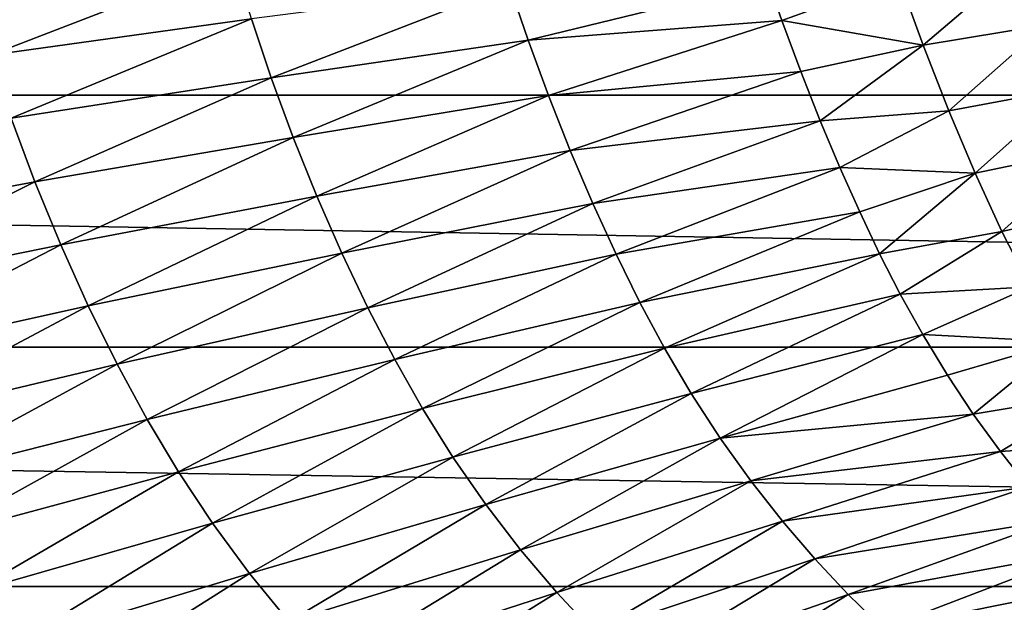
# Model space of a CAD drawing. Header units: metres. Extents: x -160 to 52, y -25 to 25.
# Tile 11 of 166: x -78.11 to -67.64, y -12.42 to -6.22. Entities that reach past the tile are written whole.
import ezdxf

# ---------------------------------------------------------------- set-up
doc = ezdxf.new("R2010")
doc.units = ezdxf.units.M
doc.layers.add('solid_509094_SW0001', color=7, linetype='CONTINUOUS')

msp = doc.modelspace()

# ---------------------------------------------------------------- linework, layer by layer
at = {"layer": 'solid_509094_SW0001'}
for points in [[(-159.199997, -4.25438, -24.12779), (-2.2, -4.25438, -24.12779), (-2.2, -7.026679, -23.470743)], [(-159.199997, -7.026679, -23.470743), (-159.199997, -4.25438, -24.12779), (-2.2, -7.026679, -23.470743)], [(-78.619637, -5.944183, 30.941772), (-78.426498, -6.601182, 30.72913), (-75.836159, -5.601977, 32.627586)], [(-78.426498, -6.601182, 30.72913), (-75.648956, -6.216156, 32.447826), (-75.836159, -5.601977, 32.627586)], [(-68.762505, -5.780907, 37.443748), (-68.5037, -6.49479, 37.239937), (-67.438805, -5.588395, 38.64645)], [(-68.5037, -6.49479, 37.239937), (-67.19313, -6.276986, 38.458939), (-67.438805, -5.588395, 38.64645)], [(-75.648956, -6.216156, 32.447826), (-75.437782, -6.843025, 32.245426), (-72.904724, -5.858343, 34.351719)], [(-75.437782, -6.843025, 32.245426), (-72.705223, -6.44266, 34.181049), (-72.904724, -5.858343, 34.351719)], [(-72.904724, -5.858343, 34.351719), (-72.705223, -6.44266, 34.181049), (-70.152946, -5.816638, 36.337734)], [(-72.705223, -6.44266, 34.181049), (-70.006401, -6.231178, 36.223164), (-70.152946, -5.816638, 36.337734)], [(-68.762505, -5.780907, 37.443748), (-70.152946, -5.816638, 36.337734), (-70.006401, -6.231178, 36.223164)], [(-68.762505, -5.780907, 37.443748), (-70.006401, -6.231178, 36.223164), (-68.5037, -6.49479, 37.239937)], [(-78.426498, -6.601182, 30.72913), (-78.203171, -7.272103, 30.492935), (-75.648956, -6.216156, 32.447826)], [(-78.203171, -7.272103, 30.492935), (-75.437782, -6.843025, 32.245426), (-75.648956, -6.216156, 32.447826)], [(-72.705223, -6.44266, 34.181049), (-72.488876, -7.031291, 33.987209), (-70.006401, -6.231178, 36.223164)], [(-72.488876, -7.031291, 33.987209), (-69.803841, -6.775999, 36.052841), (-70.006401, -6.231178, 36.223164)], [(-68.5037, -6.49479, 37.239937), (-70.006401, -6.231178, 36.223164), (-69.803841, -6.775999, 36.052841)], [(-68.5037, -6.49479, 37.239937), (-68.231079, -7.193934, 37.000248), (-67.19313, -6.276986, 38.458939)], [(-68.231079, -7.193934, 37.000248), (-66.936394, -6.951162, 38.235893), (-67.19313, -6.276986, 38.458939)], [(-75.437782, -6.843025, 32.245426), (-75.204384, -7.475133, 32.019329), (-72.705223, -6.44266, 34.181049)], [(-75.204384, -7.475133, 32.019329), (-72.488876, -7.031291, 33.987209), (-72.705223, -6.44266, 34.181049)], [(-68.5037, -6.49479, 37.239937), (-69.803841, -6.775999, 36.052841), (-69.59774, -7.298318, 35.868336)], [(-68.5037, -6.49479, 37.239937), (-69.59774, -7.298318, 35.868336), (-68.231079, -7.193934, 37.000248)], [(-72.488876, -7.031291, 33.987209), (-72.258476, -7.614044, 33.772453), (-69.803841, -6.775999, 36.052841)], [(-72.258476, -7.614044, 33.772453), (-69.59774, -7.298318, 35.868336), (-69.803841, -6.775999, 36.052841)], [(-78.203171, -7.272103, 30.492935), (-77.951881, -7.948761, 30.232115), (-75.437782, -6.843025, 32.245426)], [(-77.951881, -7.948761, 30.232115), (-75.204384, -7.475133, 32.019329), (-75.437782, -6.843025, 32.245426)], [(-68.231079, -7.193934, 37.000248), (-67.9505, -7.856812, 36.735809), (-66.936394, -6.951162, 38.235893)], [(-67.9505, -7.856812, 36.735809), (-66.673653, -7.590603, 37.988171), (-66.936394, -6.951162, 38.235893)], [(-159.199997, -7.026679, -23.470743), (-2.2, -7.026679, -23.470743), (-2.2, -9.703955, -22.496294)], [(-159.199997, -9.703955, -22.496294), (-159.199997, -7.026679, -23.470743), (-2.2, -9.703955, -22.496294)], [(-75.204384, -7.475133, 32.019329), (-74.952255, -8.101254, 31.771936), (-72.488876, -7.031291, 33.987209)], [(-74.952255, -8.101254, 31.771936), (-72.258476, -7.614044, 33.772453), (-72.488876, -7.031291, 33.987209)], [(-68.231079, -7.193934, 37.000248), (-69.59774, -7.298318, 35.868336), (-69.389122, -7.795033, 35.673283)], [(-68.231079, -7.193934, 37.000248), (-69.389122, -7.795033, 35.673283), (-67.9505, -7.856812, 36.735809)], [(-80.711617, -8.461494, 28.617046), (-77.951881, -7.948761, 30.232115), (-78.203171, -7.272103, 30.492935)], [(-72.258476, -7.614044, 33.772453), (-72.018051, -8.178453, 33.542198), (-69.59774, -7.298318, 35.868336)], [(-72.018051, -8.178453, 33.542198), (-69.389122, -7.795033, 35.673283), (-69.59774, -7.298318, 35.868336)], [(-77.951881, -7.948761, 30.232115), (-77.676865, -8.618905, 29.949375), (-75.204384, -7.475133, 32.019329)], [(-77.676865, -8.618905, 29.949375), (-74.952255, -8.101254, 31.771936), (-75.204384, -7.475133, 32.019329)], [(-74.952255, -8.101254, 31.771936), (-74.686317, -8.707644, 31.509138), (-72.258476, -7.614044, 33.772453)], [(-74.686317, -8.707644, 31.509138), (-72.018051, -8.178453, 33.542198), (-72.258476, -7.614044, 33.772453)], [(-67.9505, -7.856812, 36.735809), (-67.664719, -8.475848, 36.455303), (-66.673653, -7.590603, 37.988171)], [(-67.664719, -8.475848, 36.455303), (-66.407166, -8.18827, 37.724232), (-66.673653, -7.590603, 37.988171)], [(-72.018051, -8.178453, 33.542198), (-71.77002, -8.717855, 33.300697), (-69.389122, -7.795033, 35.673283)], [(-71.77002, -8.717855, 33.300697), (-69.177612, -8.267075, 35.469543), (-69.389122, -7.795033, 35.673283)], [(-67.9505, -7.856812, 36.735809), (-69.389122, -7.795033, 35.673283), (-69.177612, -8.267075, 35.469543)], [(-80.711617, -8.461494, 28.617046), (-80.412468, -9.175169, 28.296396), (-77.951881, -7.948761, 30.232115)], [(-80.412468, -9.175169, 28.296396), (-77.676865, -8.618905, 29.949375), (-77.951881, -7.948761, 30.232115)], [(-67.9505, -7.856812, 36.735809), (-69.177612, -8.267075, 35.469543), (-68.965202, -8.711498, 35.261246)], [(-67.9505, -7.856812, 36.735809), (-68.965202, -8.711498, 35.261246), (-67.664719, -8.475848, 36.455303)], [(-77.676865, -8.618905, 29.949375), (-77.384003, -9.267556, 29.651182), (-74.952255, -8.101254, 31.771936)], [(-77.384003, -9.267556, 29.651182), (-74.686317, -8.707644, 31.509138), (-74.952255, -8.101254, 31.771936)], [(-74.686317, -8.707644, 31.509138), (-74.409576, -9.286963, 31.235502), (-72.018051, -8.178453, 33.542198)], [(-74.409576, -9.286963, 31.235502), (-71.77002, -8.717855, 33.300697), (-72.018051, -8.178453, 33.542198)], [(-71.77002, -8.717855, 33.300697), (-71.516029, -9.229568, 33.051723), (-69.177612, -8.267075, 35.469543)], [(-71.516029, -9.229568, 33.051723), (-68.965202, -8.711498, 35.261246), (-69.177612, -8.267075, 35.469543)], [(-67.664719, -8.475848, 36.455303), (-67.364342, -9.065391, 36.155106), (-66.407166, -8.18827, 37.724232)], [(-67.664719, -8.475848, 36.455303), (-68.965202, -8.711498, 35.261246), (-68.745491, -9.140298, 35.044098)], [(-67.664719, -8.475848, 36.455303), (-68.745491, -9.140298, 35.044098), (-67.364342, -9.065391, 36.155106)], [(-80.412468, -9.175169, 28.296396), (-80.091324, -9.86504, 27.960089), (-77.676865, -8.618905, 29.949375)], [(-80.091324, -9.86504, 27.960089), (-77.384003, -9.267556, 29.651182), (-77.676865, -8.618905, 29.949375)], [(-77.384003, -9.267556, 29.651182), (-77.07692, -9.886744, 29.342529), (-74.686317, -8.707644, 31.509138)], [(-77.07692, -9.886744, 29.342529), (-74.409576, -9.286963, 31.235502), (-74.686317, -8.707644, 31.509138)], [(-74.409576, -9.286963, 31.235502), (-74.124214, -9.836084, 30.955132), (-71.77002, -8.717855, 33.300697)], [(-74.124214, -9.836084, 30.955132), (-71.516029, -9.229568, 33.051723), (-71.77002, -8.717855, 33.300697)], [(-71.516029, -9.229568, 33.051723), (-71.253578, -9.717792, 32.795166), (-68.965202, -8.711498, 35.261246)], [(-71.253578, -9.717792, 32.795166), (-68.745491, -9.140298, 35.044098), (-68.965202, -8.711498, 35.261246)], [(-67.364342, -9.065391, 36.155106), (-68.745491, -9.140298, 35.044098), (-68.504997, -9.572144, 34.806519)], [(-67.364342, -9.065391, 36.155106), (-68.504997, -9.572144, 34.806519), (-67.03093, -9.647778, 35.823475)], [(-71.253578, -9.717792, 32.795166), (-70.9692, -10.199597, 32.520264), (-68.745491, -9.140298, 35.044098)], [(-70.9692, -10.199597, 32.520264), (-68.504997, -9.572144, 34.806519), (-68.745491, -9.140298, 35.044098)], [(-80.091324, -9.86504, 27.960089), (-79.752495, -10.522593, 27.613651), (-77.384003, -9.267556, 29.651182)], [(-79.752495, -10.522593, 27.613651), (-77.07692, -9.886744, 29.342529), (-77.384003, -9.267556, 29.651182)], [(-77.07692, -9.886744, 29.342529), (-76.758385, -10.472945, 29.02792), (-74.409576, -9.286963, 31.235502)], [(-76.758385, -10.472945, 29.02792), (-74.124214, -9.836084, 30.955132), (-74.409576, -9.286963, 31.235502)], [(-74.124214, -9.836084, 30.955132), (-73.827744, -10.359197, 30.667885), (-71.516029, -9.229568, 33.051723)], [(-73.827744, -10.359197, 30.667885), (-71.253578, -9.717792, 32.795166), (-71.516029, -9.229568, 33.051723)], [(-70.9692, -10.199597, 32.520264), (-70.6614, -10.673431, 32.229473), (-68.504997, -9.572144, 34.806519)], [(-70.6614, -10.673431, 32.229473), (-68.244087, -10.001679, 34.552467), (-68.504997, -9.572144, 34.806519)], [(-67.03093, -9.647778, 35.823475), (-68.504997, -9.572144, 34.806519), (-68.244087, -10.001679, 34.552467)], [(-159.199997, -9.703955, -22.496294), (-2.2, -9.703955, -22.496294), (-2.2, -12.25, -21.217623)], [(-159.199997, -12.25, -21.217623), (-159.199997, -9.703955, -22.496294), (-2.2, -12.25, -21.217623)], [(-73.827744, -10.359197, 30.667885), (-73.505074, -10.874397, 30.361923), (-71.253578, -9.717792, 32.795166)], [(-73.505074, -10.874397, 30.361923), (-70.9692, -10.199597, 32.520264), (-71.253578, -9.717792, 32.795166)], [(-67.03093, -9.647778, 35.823475), (-68.244087, -10.001679, 34.552467), (-67.968819, -10.416401, 34.292221)], [(-67.03093, -9.647778, 35.823475), (-67.968819, -10.416401, 34.292221), (-66.673454, -10.201966, 35.480465)], [(-76.758385, -10.472945, 29.02792), (-76.425896, -11.030363, 28.707226), (-74.124214, -9.836084, 30.955132)], [(-76.425896, -11.030363, 28.707226), (-73.827744, -10.359197, 30.667885), (-74.124214, -9.836084, 30.955132)], [(-79.752495, -10.522593, 27.613651), (-79.39933, -11.144, 27.262056), (-77.07692, -9.886744, 29.342529)], [(-79.39933, -11.144, 27.262056), (-76.758385, -10.472945, 29.02792), (-77.07692, -9.886744, 29.342529)], [(-70.6614, -10.673431, 32.229473), (-67.968819, -10.416401, 34.292221), (-68.244087, -10.001679, 34.552467)], [(-73.505074, -10.874397, 30.361923), (-73.154816, -11.379725, 30.039881), (-70.9692, -10.199597, 32.520264)], [(-73.154816, -11.379725, 30.039881), (-70.6614, -10.673431, 32.229473), (-70.9692, -10.199597, 32.520264)], [(-66.673454, -10.201966, 35.480465), (-67.968819, -10.416401, 34.292221), (-67.680634, -10.814229, 34.030476)], [(-66.673454, -10.201966, 35.480465), (-67.680634, -10.814229, 34.030476), (-66.299126, -10.719213, 35.141068)], [(-76.425896, -11.030363, 28.707226), (-76.062729, -11.578068, 28.367525), (-73.827744, -10.359197, 30.667885)], [(-76.062729, -11.578068, 28.367525), (-73.505074, -10.874397, 30.361923), (-73.827744, -10.359197, 30.667885)], [(-79.39933, -11.144, 27.262056), (-79.029305, -11.733543, 26.905233), (-76.758385, -10.472945, 29.02792)], [(-79.029305, -11.733543, 26.905233), (-76.425896, -11.030363, 28.707226), (-76.758385, -10.472945, 29.02792)], [(-70.6614, -10.673431, 32.229473), (-70.337105, -11.126645, 31.934019), (-67.968819, -10.416401, 34.292221)], [(-70.337105, -11.126645, 31.934019), (-67.680634, -10.814229, 34.030476), (-67.968819, -10.416401, 34.292221)], [(-73.154816, -11.379725, 30.039881), (-72.785156, -11.861279, 29.713997), (-70.6614, -10.673431, 32.229473)], [(-72.785156, -11.861279, 29.713997), (-70.337105, -11.126645, 31.934019), (-70.6614, -10.673431, 32.229473)], [(-66.299126, -10.719213, 35.141068), (-67.680634, -10.814229, 34.030476), (-67.385666, -11.189353, 33.774937)], [(-76.062729, -11.578068, 28.367525), (-75.66758, -12.113707, 28.011673), (-73.505074, -10.874397, 30.361923)], [(-75.66758, -12.113707, 28.011673), (-73.154816, -11.379725, 30.039881), (-73.505074, -10.874397, 30.361923)], [(-70.337105, -11.126645, 31.934019), (-70.000061, -11.555091, 31.640682), (-67.680634, -10.814229, 34.030476)], [(-70.000061, -11.555091, 31.640682), (-67.385666, -11.189353, 33.774937), (-67.680634, -10.814229, 34.030476)], [(-79.029305, -11.733543, 26.905233), (-78.624008, -12.311234, 26.529158), (-76.425896, -11.030363, 28.707226)], [(-78.624008, -12.311234, 26.529158), (-76.062729, -11.578068, 28.367525), (-76.425896, -11.030363, 28.707226)], [(-72.785156, -11.861279, 29.713997), (-72.400658, -12.314382, 29.39168), (-70.337105, -11.126645, 31.934019)], [(-72.400658, -12.314382, 29.39168), (-70.000061, -11.555091, 31.640682), (-70.337105, -11.126645, 31.934019)], [(-70.000061, -11.555091, 31.640682), (-69.654221, -11.957281, 31.355), (-67.385666, -11.189353, 33.774937)], [(-69.654221, -11.957281, 31.355), (-67.087128, -11.540412, 33.530113), (-67.385666, -11.189353, 33.774937)], [(-75.66758, -12.113707, 28.011673), (-75.249985, -12.622209, 27.653013), (-73.154816, -11.379725, 30.039881)], [(-75.249985, -12.622209, 27.653013), (-72.785156, -11.861279, 29.713997), (-73.154816, -11.379725, 30.039881)], [(-78.624008, -12.311234, 26.529158), (-78.182243, -12.874393, 26.136955), (-76.062729, -11.578068, 28.367525)], [(-78.182243, -12.874393, 26.136955), (-75.66758, -12.113707, 28.011673), (-76.062729, -11.578068, 28.367525)], [(-72.400658, -12.314382, 29.39168), (-72.006065, -12.737263, 29.078974), (-70.000061, -11.555091, 31.640682)], [(-72.006065, -12.737263, 29.078974), (-69.654221, -11.957281, 31.355), (-70.000061, -11.555091, 31.640682)], [(-69.654221, -11.957281, 31.355), (-69.299706, -12.335315, 31.079241), (-67.087128, -11.540412, 33.530113)], [(-69.299706, -12.335315, 31.079241), (-66.778244, -11.875141, 33.292793), (-67.087128, -11.540412, 33.530113)], [(-75.249985, -12.622209, 27.653013), (-74.815323, -13.098409, 27.299622), (-72.785156, -11.861279, 29.713997)], [(-74.815323, -13.098409, 27.299622), (-72.400658, -12.314382, 29.39168), (-72.785156, -11.861279, 29.713997)], [(-69.299706, -12.335315, 31.079241), (-68.928787, -12.696247, 30.810534), (-66.778244, -11.875141, 33.292793)], [(-68.928787, -12.696247, 30.810534), (-66.454865, -12.195987, 33.063175), (-66.778244, -11.875141, 33.292793)], [(-72.006065, -12.737263, 29.078974), (-71.601776, -13.131963, 28.778347), (-69.654221, -11.957281, 31.355)], [(-71.601776, -13.131963, 28.778347), (-69.299706, -12.335315, 31.079241), (-69.654221, -11.957281, 31.355)], [(-78.182243, -12.874393, 26.136955), (-77.71489, -13.406895, 25.743151), (-75.66758, -12.113707, 28.011673)], [(-77.71489, -13.406895, 25.743151), (-75.249985, -12.622209, 27.653013), (-75.66758, -12.113707, 28.011673)], [(-159.199997, -12.25, -21.217623), (-2.2, -12.25, -21.217623), (-2.2, -14.630385, -19.652018)], [(-159.199997, -14.630385, -19.652018), (-159.199997, -12.25, -21.217623), (-2.2, -14.630385, -19.652018)], [(-68.928787, -12.696247, 30.810534), (-68.529831, -13.047745, 30.545475), (-66.454865, -12.195987, 33.063175)], [(-68.529831, -13.047745, 30.545475), (-66.118912, -12.501265, 32.844547), (-66.454865, -12.195987, 33.063175)], [(-74.815323, -13.098409, 27.299622), (-74.369156, -13.540298, 26.958096), (-72.400658, -12.314382, 29.39168)], [(-74.369156, -13.540298, 26.958096), (-72.006065, -12.737263, 29.078974), (-72.400658, -12.314382, 29.39168)], [(-71.601776, -13.131963, 28.778347), (-71.179359, -13.50577, 28.48661), (-69.299706, -12.335315, 31.079241)], [(-71.179359, -13.50577, 28.48661), (-68.928787, -12.696247, 30.810534), (-69.299706, -12.335315, 31.079241)]]:
    msp.add_3dface(points, dxfattribs=at)

doc.saveas('drawing.dxf')
